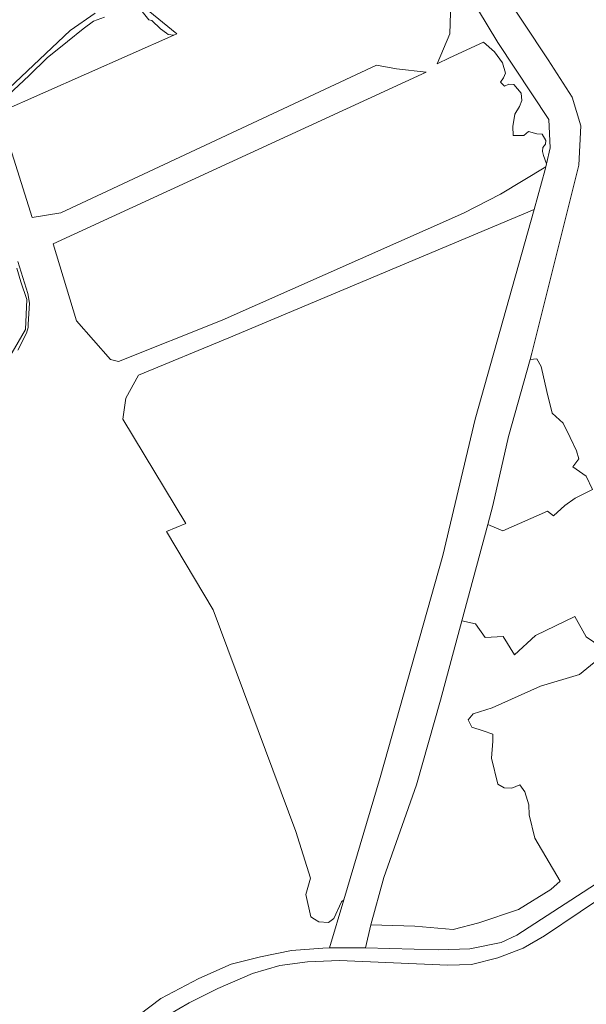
# Model space of a CAD drawing. Header units: metres. Extents: x 200176 to 205485, y 394066 to 399855.
# Tile 189 of 230: x 201014 to 201225, y 397795 to 398162. Entities that reach past the tile are written whole.
import ezdxf

# ---------------------------------------------------------------- set-up
doc = ezdxf.new("R2010")
doc.units = ezdxf.units.M
for name, color, linetype, lineweight in [('B-WE-OG-TERREIN_ONBEGROEID-GV', 7, 'Continuous', 18), ('B-WE-OG-WATER-GV', 130, 'Continuous', 18), ('B-WE-OG-WATER_SLOOT-GV', 120, 'Continuous', 18), ('B-WE-VH-VERHARDING_FUNDERING_ZAND-GV', 7, 'Continuous', 18)]:
    doc.layers.add(name, color=color, linetype=linetype, lineweight=lineweight)

msp = doc.modelspace()

# ---------------------------------------------------------------- linework, layer by layer
at = {"layer": 'B-WE-OG-TERREIN_ONBEGROEID-GV', "flags": 128}
for points in [[(201092.272, 398325.63), (201210.426, 398147.107), (201219.434, 398133.225), (201222.624, 398122.532), (201221.947, 398107.932), (201204.439, 398037.843), (201203.776, 398035.501), (201206.245, 398035.71), (201207.909, 398032.831), (201209.933, 398023.523), (201211.958, 398015.428), (201216.006, 398011.786), (201218.617, 398006.463), (201221.067, 398001.465), (201221.838, 397998.449), (201219.626, 397995.519), (201224.57, 397991.957), (201226.932, 397987.049), (201220.523, 397983.846), (201216.652, 397981.023), (201212.496, 397977.186), (201210.193, 397978.94), (201193.612, 397971.699), (201187.971, 397974.028), (201178.298, 397938.12), (201183.363, 397936.943), (201187.002, 397931.891), (201193.673, 397932.295), (201197.918, 397925.425), (201205.802, 397932.699), (201220.357, 397939.772), (201224.602, 397932.093), (201230.06, 397928.456)], [(201049.969, 397784.955), (201066.287, 397797.382), (201080.431, 397804.861), (201092.45, 397810.12), (201103.416, 397812.971), (201114.967, 397815.262), (201126.535, 397816.197), (201129.088, 397816.238), (201134.403, 397834.135), (201133.491, 397833.358), (201130.681, 397827.236), (201128.687, 397825.691), (201125.119, 397825.916), (201123.489, 397826.927), (201122.132, 397827.848), (201120.3, 397836.086), (201122.017, 397842.264), (201116.524, 397859.674), (201085.795, 397942.227), (201068.444, 397971.437), (201075.567, 397974.358), (201052.189, 398013.245), (201053.285, 398021.095), (201058.033, 398029.676), (201091.639, 398043.551), (201205.2, 398091.382), (201209.322, 398106.213), (201209.582, 398107.314), (201192.712, 398097.09), (201179.008, 398090.049), (201089.095, 398050.103), (201050.586, 398034.673), (201047.508, 398035.442), (201034.946, 398049.828), (201026.281, 398078.569), (201165.089, 398142.474), (201153.958, 398143.758), (201146.535, 398145.171), (201029.035, 398090.184), (201018.401, 398088.412), (201005.981, 398127.466), (201071.134, 398156.341), (201069.065, 398156.519), (201068.375, 398157.024), (201066.213, 398158.7), (201062.948, 398161.744), (201061.845, 398162.008), (201059.33, 398165.096)], [(201045.344, 398163.067), (201041.241, 398161.567), (201037.418, 398158.624), (201031.522, 398153.937), (201024.031, 398147.927), (201017.281, 398141.231), (201003.539, 398128.456)], [(201013.034, 398072.033), (201016.842, 398060.028), (201017.441, 398056.473), (201016.895, 398048.596), (201016.875, 398047.363), (201016.318, 398045.334), (201013.057, 398038.927)], [(201227.634, 397922.596), (201222.176, 397918.15), (201207.621, 397913.705), (201189.591, 397905.689), (201182.565, 397903.48), (201180.749, 397901.191), (201182.012, 397898.508), (201186.275, 397897.087), (201189.828, 397895.903), (201189.828, 397893.22), (201189.354, 397886.906), (201191.767, 397877.245), (201194.035, 397875.86), (201196.932, 397875.734), (201199.956, 397876.993), (201201.845, 397874.348), (201203.231, 397869.563), (201203.357, 397865.785), (201205.499, 397857.096), (201214.947, 397841.103), (201211.42, 397837.955), (201199.452, 397830.525), (201184.712, 397825.614), (201175.138, 397823.095), (201160.902, 397824.354), (201144.502, 397824.866), (201142.456, 397816.275), (201169.632, 397815.474), (201181.363, 397815.834), (201192.984, 397818.262), (201198.826, 397820.979), (201228.109, 397840.016)], [(201305.957, 397884.869), (201295.903, 397878.545), (201294.314, 397877.456), (201248.914, 397847.558), (201209.159, 397820.705), (201201.196, 397816.154), (201191.775, 397812.561), (201181.986, 397810.114), (201172.954, 397809.786), (201132.759, 397811.557), (201120.875, 397811.109), (201110.535, 397809.702), (201100.382, 397806.729), (201087.461, 397801.066), (201076.883, 397795.727), (201065.351, 397789.076), (201056.435, 397783.364), (201047.869, 397777.586), (201041.194, 397772.322), (201030.258, 397763.167), (201017.748, 397752.317), (201009.557, 397745.663)]]:
    msp.add_lwpolyline(points, dxfattribs=at)
at = {"layer": 'B-WE-OG-WATER-GV', "flags": 128}
for points in [[(201060.205, 398166.652), (201072.192, 398156.81), (201071.134, 398156.341), (201005.981, 398127.466), (201018.401, 398088.412), (201029.035, 398090.184), (201146.535, 398145.171), (201153.958, 398143.758), (201165.089, 398142.474), (201026.281, 398078.569), (201034.946, 398049.828), (201047.508, 398035.442), (201050.586, 398034.673), (201089.095, 398050.103), (201179.008, 398090.049), (201192.712, 398097.09), (201209.582, 398107.314), (201209.839, 398108.399), (201208.677, 398111.543), (201208.314, 398113.028), (201208.545, 398114.514), (201209.535, 398115.735), (201209.601, 398117.121), (201208.212, 398119.382), (201206.199, 398119.549), (201203.096, 398120.388), (201201.418, 398118.879), (201197.417, 398118.968), (201197.351, 398122.31), (201198.104, 398126.836), (201199.769, 398129.749), (201200.654, 398132.037), (201200.446, 398134.742), (201197.636, 398137.966), (201195.815, 398138.07), (201194.254, 398137.342), (201192.745, 398138.798), (201193.786, 398140.411), (201194.618, 398142.179), (201193.474, 398146.028), (201190.508, 398150.137), (201186.398, 398153.673), (201173.702, 398147.9), (201169.156, 398145.684), (201173.865, 398156.81), (201174.293, 398168.578)], [(200989.067, 398117.061), (201032.593, 398158.093), (201041.797, 398164.512)], [(201008.221, 398033.383), (201015.962, 398046.654), (201016.465, 398057.85), (201014.152, 398064.427), (201012.673, 398069.536)], [(201230.06, 397928.456), (201224.602, 397932.093), (201220.357, 397939.772), (201205.802, 397932.699), (201197.918, 397925.425), (201193.673, 397932.295), (201187.002, 397931.891), (201183.363, 397936.943), (201178.298, 397938.12), (201170.341, 397908.579), (201161.418, 397876.988), (201149.314, 397842.43), (201144.502, 397824.866), (201160.902, 397824.354), (201175.138, 397823.095), (201184.712, 397825.614), (201199.452, 397830.525), (201211.42, 397837.955), (201214.947, 397841.103), (201205.499, 397857.096), (201203.357, 397865.785), (201203.231, 397869.563), (201201.845, 397874.348), (201199.956, 397876.993), (201196.932, 397875.734), (201194.035, 397875.86), (201191.767, 397877.245), (201189.354, 397886.906), (201189.828, 397893.22), (201189.828, 397895.903), (201186.275, 397897.087), (201182.012, 397898.508), (201180.749, 397901.191), (201182.565, 397903.48), (201189.591, 397905.689), (201207.621, 397913.705), (201222.176, 397918.15), (201227.634, 397922.596)]]:
    msp.add_lwpolyline(points, dxfattribs=at)
for points in [[(201134.403, 397834.135), (201147.936, 397879.696), (201171.222, 397962.408), (201183.259, 398013.273), (201205.2, 398091.382), (201091.639, 398043.551), (201058.033, 398029.676), (201053.285, 398021.095), (201052.189, 398013.245), (201075.567, 397974.358), (201068.444, 397971.437), (201085.795, 397942.227), (201116.524, 397859.674), (201122.017, 397842.264), (201120.3, 397836.086), (201122.132, 397827.848), (201123.489, 397826.927), (201125.119, 397825.916), (201128.687, 397825.691), (201130.681, 397827.236), (201133.491, 397833.358)], [(201203.776, 398035.501), (201195.652, 398006.819), (201189.856, 397981.029), (201187.971, 397974.028), (201193.612, 397971.699), (201210.193, 397978.94), (201212.496, 397977.186), (201216.652, 397981.023), (201220.523, 397983.846), (201226.932, 397987.049), (201224.57, 397991.957), (201219.626, 397995.519), (201221.838, 397998.449), (201221.067, 398001.465), (201218.617, 398006.463), (201216.006, 398011.786), (201211.958, 398015.428), (201209.933, 398023.523), (201207.909, 398032.831), (201206.245, 398035.71)]]:
    msp.add_lwpolyline(points, close=True, dxfattribs=at)
at = {"layer": 'B-WE-OG-WATER_SLOOT-GV', "flags": 128}
for points in [[(201209.839, 398108.399), (201211.247, 398114.357), (201210.673, 398124.872), (201191.697, 398153.624), (201165.021, 398197.917), (201117.805, 398267.775), (201104.435, 398284.061), (201092.931, 398298.331), (201084.103, 398307.691), (201057.434, 398324.889), (201045.258, 398337.183), (201015.003, 398357.837), (200993.632, 398367.447)], [(201174.293, 398168.578), (201173.865, 398156.81), (201169.156, 398145.684), (201173.702, 398147.9), (201186.398, 398153.673), (201190.508, 398150.137), (201193.474, 398146.028), (201194.618, 398142.179), (201193.786, 398140.411), (201192.745, 398138.798), (201194.254, 398137.342), (201195.815, 398138.07), (201197.636, 398137.966), (201200.446, 398134.742), (201200.654, 398132.037), (201199.769, 398129.749), (201198.104, 398126.836), (201197.351, 398122.31), (201197.417, 398118.968), (201201.418, 398118.879), (201203.096, 398120.388), (201206.199, 398119.549), (201208.212, 398119.382), (201209.601, 398117.121), (201209.535, 398115.735), (201208.545, 398114.514), (201208.314, 398113.028), (201208.677, 398111.543), (201209.839, 398108.399)]]:
    msp.add_lwpolyline(points, dxfattribs=at)
at = {"layer": 'B-WE-VH-VERHARDING_FUNDERING_ZAND-GV', "flags": 128}
for points in [[(201165.021, 398197.917), (201191.697, 398153.624), (201210.673, 398124.872), (201211.247, 398114.357), (201209.839, 398108.399), (201209.582, 398107.314), (201209.322, 398106.213), (201205.2, 398091.382), (201183.259, 398013.273), (201171.222, 397962.408), (201147.936, 397879.696), (201134.403, 397834.135), (201129.088, 397816.238), (201142.456, 397816.275), (201144.502, 397824.866), (201149.314, 397842.43), (201161.418, 397876.988), (201170.341, 397908.579), (201178.298, 397938.12), (201187.971, 397974.028), (201189.856, 397981.029), (201195.652, 398006.819), (201203.776, 398035.501), (201204.439, 398037.843), (201221.947, 398107.932), (201222.624, 398122.532), (201219.434, 398133.225), (201210.426, 398147.107), (201092.272, 398325.63)], [(201065.351, 397789.076), (201076.883, 397795.727), (201087.461, 397801.066), (201100.382, 397806.729), (201110.535, 397809.702), (201120.875, 397811.109), (201132.759, 397811.557), (201172.954, 397809.786), (201181.986, 397810.114), (201191.775, 397812.561), (201201.196, 397816.154), (201209.159, 397820.705), (201248.914, 397847.558), (201294.314, 397877.456), (201295.903, 397878.545), (201305.957, 397884.869), (201308.614, 397886.54), (201311.976, 397888.655), (201322.178, 397895.148), (201331.307, 397901.189)], [(201228.109, 397840.016), (201198.826, 397820.979), (201192.984, 397818.262), (201181.363, 397815.834), (201169.632, 397815.474), (201142.456, 397816.275), (201129.088, 397816.238), (201126.535, 397816.197), (201114.967, 397815.262), (201103.416, 397812.971), (201092.45, 397810.12), (201080.431, 397804.861), (201066.287, 397797.382), (201049.969, 397784.955)]]:
    msp.add_lwpolyline(points, dxfattribs=at)

doc.saveas('drawing.dxf')
